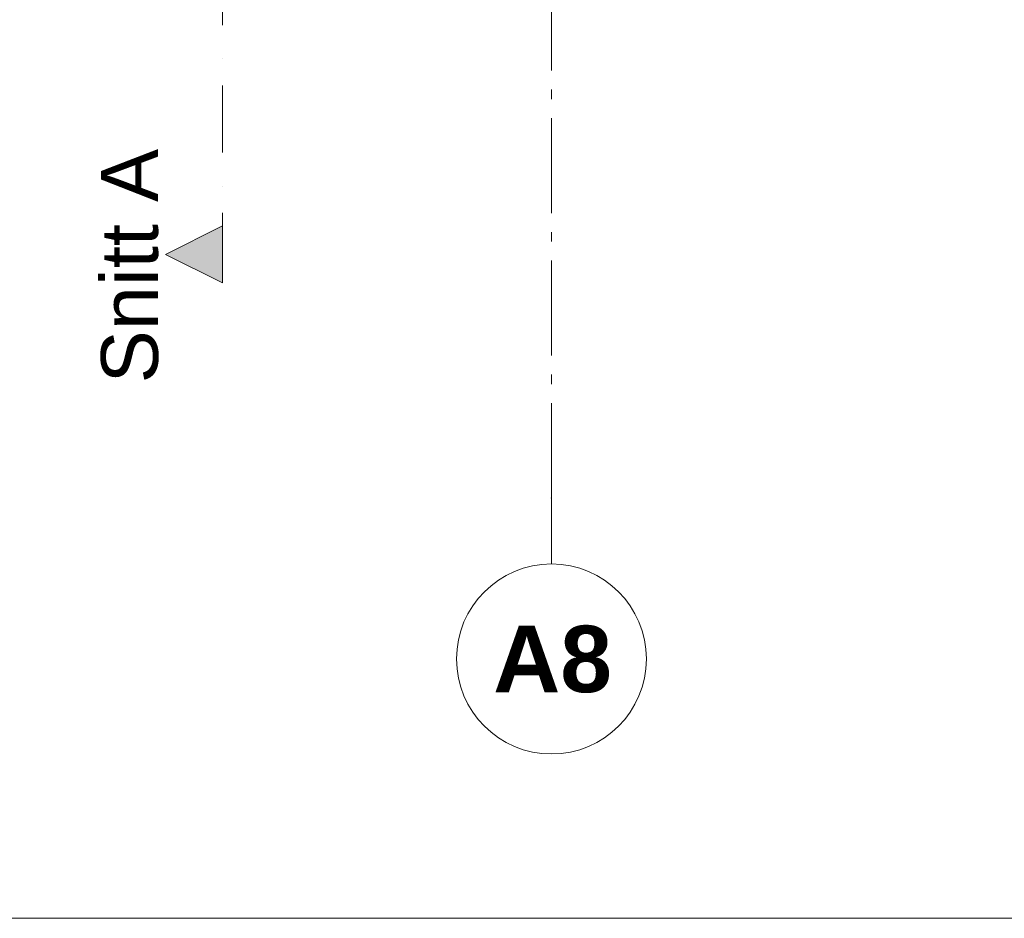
# Model space of a CAD drawing. Header units: millimetres. Extents: x -18529 to 56522, y -7462 to 46647.
# Tile 7 of 29: x 21400 to 26584, y -5505 to -774. Entities that reach past the tile are written whole.
import ezdxf

# ---------------------------------------------------------------- set-up
doc = ezdxf.new("R2010")
doc.units = ezdxf.units.MM
doc.header["$LTSCALE"] = 0.5
doc.header["$MEASUREMENT"] = 0
for name, pattern in [('Akselinje', [1500, 1000, -200, 100, -200]), ('PLINE', [0]), ('Prikk & stiplet', [1340.555525, 705.555534, -352.777767, 0, -282.222223])]:
    doc.linetypes.add(name, pattern=pattern)
for name, color, linetype in [('822- Modullinjer bygning', 7, 'Continuous'), ('838- Annen tekst', 7, 'Continuous'), ('852- Snittmarkør innvendig', 7, 'Continuous')]:
    doc.layers.add(name, color=color, linetype=linetype)
doc.styles.add('GENERATED_STYLE_1', font='arial.ttf')
doc.styles.add('GENERATED_STYLE_2', font='arial.ttf')

msp = doc.modelspace()

# ---------------------------------------------------------------- hatches: boundary and pattern name
at = {"layer": '852- Snittmarkør innvendig', "linetype": 'Continuous', "lineweight": 0}
msp.add_hatch(color=5, dxfattribs=at).paths.add_polyline_path([(22468, -2159.6), (22468, -1859.6), (22168, -2009.6)])

# ---------------------------------------------------------------- linework, layer by layer
at = {"layer": '822- Modullinjer bygning', "color": 94, "linetype": 'Akselinje', "lineweight": 18}
for q in [(24200, 21288.1), (24200, -3639.6)]:
    msp.add_line((24200, -3292.3), q, dxfattribs=at)
at = {"layer": '822- Modullinjer bygning', "color": 7, "linetype": 'PLINE', "lineweight": 18}
msp.add_circle((24200, -4139.6), 500, dxfattribs=at)
at = {"layer": '822- Modullinjer bygning', "color": 94, "linetype": 'Akselinje', "lineweight": 18}
msp.add_point((24200, -3292.3), dxfattribs=at)
msp.add_point((24200, -3292.3), dxfattribs=at)
at = {"layer": '838- Annen tekst', "color": 7, "linetype": 'PLINE', "lineweight": 9}
msp.add_line((20275, -5504.9), (47925, -5504.9), dxfattribs=at)
at = {"layer": '852- Snittmarkør innvendig', "color": 5, "linetype": 'Prikk & stiplet', "lineweight": 9}
msp.add_line((22468, 21671.5), (22468, -1859.6), dxfattribs=at)
at = {"layer": '852- Snittmarkør innvendig', "color": 5, "linetype": 'PLINE', "lineweight": 0, "flags": 128}
msp.add_lwpolyline([(22468, -2159.6), (22468, -1859.6), (22168, -2009.6)], close=True, dxfattribs=at)

# ---------------------------------------------------------------- texts
at = {"layer": '822- Modullinjer bygning', "color": 7, "lineweight": 18, "insert": (23893.2, -3964.6), "char_height": 350, "attachment_point": 1, "style": 'GENERATED_STYLE_2'}
msp.add_mtext('\\A1;{\\pql;\\pt0;\\fArial|b1|i0|c0|p0;\\W1.000000;A8}', dxfattribs=at)
at = {"layer": '852- Snittmarkør innvendig', "color": 5, "lineweight": 0, "insert": (22132.6, -1454.3), "char_height": 300, "attachment_point": 9, "rotation": 90, "style": 'GENERATED_STYLE_1'}
msp.add_mtext('\\A1;{\\pqr;\\pt0;\\fArial|b0|i0|c0|p0;\\W1.000000;Snitt A}', dxfattribs=at)

doc.saveas('drawing.dxf')
